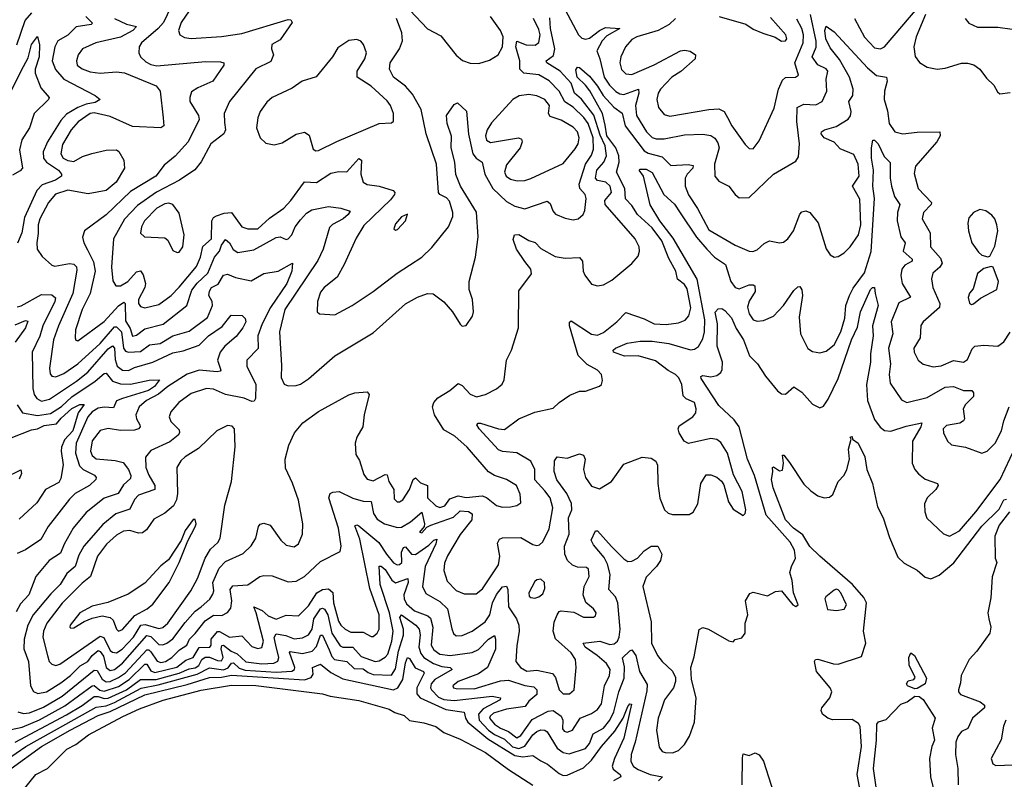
# Model space of a CAD drawing. Extents: x 1550320 to 1685906, y 509093 to 640511.
# Tile 240 of 256: x 1654057 to 1658927, y 520242 to 523999. Entities that reach past the tile are written whole.
import ezdxf

# ---------------------------------------------------------------- set-up
doc = ezdxf.new("R2010")
doc.units = 0

msp = doc.modelspace()

# ---------------------------------------------------------------- linework, layer by layer
at = {"layer": '0CON20XD'}
for points in [[(1654840.7, 524139.3), (1654767.5, 523985), (1654741.7, 523955), (1654659.1, 523885), (1654647.1, 523865), (1654645.3, 523835.3), (1654654.8, 523814.8), (1654680.5, 523790.5), (1654705, 523776.8), (1654735, 523770.5), (1654975, 523792.5), (1655050.8, 523790.8), (1655065.7, 523785.7), (1655066.2, 523775), (1655012, 523695), (1654937.6, 523662.4), (1654907.3, 523642.7), (1654897.5, 523615), (1654898, 523595), (1654941.5, 523525), (1654943.8, 523505), (1654890.8, 523395), (1654825, 523324.5), (1654770.9, 523279.1), (1654730.4, 523225), (1654605, 523150), (1654485, 523033.2), (1654378.1, 522955), (1654366.7, 522923.3), (1654373.3, 522895), (1654391.5, 522861.5), (1654421.7, 522801.7), (1654429.5, 522755), (1654405.2, 522644.8), (1654366.1, 522565), (1654333.2, 522465), (1654330.5, 522425), (1654334.6, 522414.6), (1654345, 522410.5), (1654475, 522506.6), (1654545, 522584.4), (1654571.7, 522601.7), (1654579, 522595), (1654579.6, 522509.6), (1654602.4, 522472.4), (1654615, 522433.6), (1654635, 522438.8), (1654675, 522470.4), (1654766.3, 522493.7), (1654884.1, 522585.9), (1654908, 522662), (1654935, 522696.5), (1654987.5, 522745), (1655020.9, 522825), (1655045.1, 522854.9), (1655054.4, 522884.4), (1655075, 522911.3), (1655094.7, 522895), (1655113, 522863), (1655135, 522848.4), (1655215, 522860.6), (1655325, 522921.6), (1655345, 522924.6), (1655375, 522912.5), (1655385, 522915.5), (1655403.1, 522935), (1655418.7, 522975), (1655445, 523009.6), (1655475, 523041.5), (1655501.1, 523058.9), (1655585, 523075.5), (1655645, 523066.4), (1655691.7, 523051.7), (1655682, 523035), (1655656.5, 523015), (1655603.7, 522986.3), (1655588.8, 522971.2), (1655558.1, 522865), (1655532.2, 522807.8), (1655368.1, 522565), (1655341.7, 522455), (1655351.1, 522288.9), (1655350.2, 522230.2), (1655365, 522196.2), (1655385, 522188), (1655425, 522189.2), (1655445, 522195.8), (1655485, 522223.3), (1655615, 522336.5), (1655805, 522450), (1655965, 522593.3), (1656025, 522626.7), (1656074.1, 522644.1), (1656102.5, 522642.5), (1656154.5, 522604.5), (1656197.5, 522555), (1656235, 522492.5), (1656245, 522483.3), (1656265, 522486.7), (1656296.4, 522533.6), (1656301.4, 522555), (1656295.6, 522615), (1656280, 522665), (1656280, 522705), (1656311.5, 522825), (1656324.4, 522925), (1656316.8, 523046.8), (1656236.7, 523175), (1656213.9, 523233.9), (1656209, 523295), (1656191.3, 523365), (1656192.9, 523422.9), (1656171.5, 523485), (1656167.8, 523525), (1656205, 523580), (1656222, 523588), (1656266.5, 523546.5), (1656276.6, 523433.4), (1656297.8, 523335), (1656314.2, 523314.2), (1656344.1, 523294.1), (1656357.8, 523235), (1656396.3, 523165), (1656465, 523099.5), (1656505, 523076.8), (1656555, 523063.3), (1656665, 523101.5), (1656680.7, 523090.7), (1656693.1, 523053.1), (1656706.6, 523036.6), (1656755, 523016.7), (1656795, 523009.5), (1656818.8, 523015), (1656843.6, 523036.4), (1656851.5, 523055), (1656857.9, 523115), (1656853.3, 523135), (1656827.2, 523165), (1656824.7, 523185), (1656855.4, 523284.6), (1656885, 523329.6), (1656895, 523358.8), (1656893.2, 523415), (1656868.7, 523485), (1656847.8, 523515), (1656795, 523567.1), (1656752.6, 523592.6), (1656725.1, 523645.1), (1656675, 523696.2), (1656625, 523726.1), (1656550, 523735), (1656531.2, 523755), (1656530, 523795), (1656511.2, 523865), (1656515, 523892.9), (1656561.4, 523875), (1656606.1, 523873.9), (1656625, 523887.1), (1656631, 523925), (1656625, 523950.5), (1656598, 524005)], [(1654931.4, 524095), (1654856.2, 523985), (1654841.8, 523945), (1654848.1, 523925), (1654871.4, 523911.4), (1654905, 523905.7), (1655055, 523915.8), (1655155, 523930.5), (1655385, 524000), (1655398.3, 523998.3), (1655404.3, 523985), (1655345, 523899.1), (1655304.2, 523875.8), (1655302, 523855), (1655312.1, 523825), (1655298.3, 523791.7), (1655225, 523756.7), (1655094.6, 523595), (1655068.7, 523535), (1655070.1, 523490.1), (1655074, 523455), (1655066.2, 523435), (1655002.9, 523385), (1654953.8, 523296.2), (1654923.4, 523256.6), (1654846.5, 523205), (1654733.6, 523146.4), (1654640.1, 523079.9), (1654575, 523012.8), (1654520, 522915), (1654511.2, 522775), (1654517.6, 522707.6), (1654532.5, 522682.5), (1654555, 522682), (1654591.6, 522705), (1654635, 522752.6), (1654655, 522757.6), (1654667.3, 522737.3), (1654679.8, 522695), (1654676.4, 522675), (1654644.4, 522615), (1654644.8, 522594.8), (1654655, 522580), (1654675, 522573.6), (1654745, 522590.6), (1654805.4, 522635), (1654845, 522676.5), (1654931.9, 522778.1), (1654951.9, 522825), (1654962.7, 522877.3), (1655004.8, 522915), (1655007, 523005), (1655015, 523020.3), (1655030.7, 523029.3), (1655067.5, 523042.5), (1655105, 523045.4), (1655155, 522974.3), (1655185.5, 522965.5), (1655235, 522964.6), (1655293.1, 523016.9), (1655362.7, 523067.3), (1655397.7, 523105), (1655465, 523196.8), (1655525, 523193.5), (1655595, 523239.7), (1655635, 523247.6), (1655675, 523246.2), (1655735, 523311.9), (1655747.3, 523305), (1655743.6, 523235), (1655755, 523195.5), (1655775, 523183.5), (1655835.2, 523175.2), (1655903.3, 523155), (1655912, 523145), (1655910, 523135), (1655891.2, 523108.8), (1655758.6, 522981.4), (1655721.3, 522918.7), (1655662, 522788), (1655626.4, 522725), (1655563.1, 522675), (1655545, 522651.2), (1655530, 522605), (1655528.8, 522555), (1655540, 522545), (1655615, 522538.8), (1655700.8, 522585), (1655805, 522655.4), (1655923.9, 522746.1), (1656045, 522823.8), (1656095, 522871.8), (1656177.2, 522975), (1656199.7, 523025), (1656199.6, 523045), (1656182, 523102), (1656168.4, 523118.4), (1656134.8, 523134.8), (1656128.5, 523145), (1656118.6, 523285), (1656066.8, 523435), (1656042.8, 523555), (1656000.2, 523630.2), (1655965, 523670.6), (1655905, 523715.5), (1655885.3, 523755), (1655888.9, 523785), (1655936, 523855), (1655950.6, 523895), (1655946.5, 523935), (1655921.1, 524005)], [(1656742.3, 524072.3), (1656821.2, 523925), (1656838, 523908), (1656855, 523903.3), (1656875, 523908.6), (1656924.4, 523945.6), (1656955, 523960), (1657025.8, 523955), (1656960.6, 523919.4), (1656937.6, 523895), (1656910.7, 523845), (1656925.8, 523805), (1656948.1, 523715), (1656974.7, 523674.7), (1657005, 523644.3), (1657025, 523631.7), (1657045, 523628.6), (1657117.1, 523655), (1657119.4, 523635), (1657102.6, 523575), (1657107, 523525), (1657157.4, 523445), (1657185, 523416.9), (1657205, 523410.4), (1657245, 523409.8), (1657345, 523429.2), (1657435, 523432.7), (1657475, 523425.9), (1657495, 523412.9), (1657510, 523390), (1657515.8, 523365), (1657492.9, 523285), (1657494.6, 523224.6), (1657515, 523200.8), (1657564.2, 523175), (1657595, 523134.2), (1657615, 523118.6), (1657665, 523120), (1657785, 523234.5), (1657895, 523300), (1657909.3, 523320.7), (1657914.6, 523384.6), (1657900.6, 523495), (1657901.8, 523565), (1657935, 523581.5), (1657995, 523577.8), (1658026.2, 523593.8), (1658048.9, 523645), (1658045.9, 523705), (1658053.5, 523745), (1658045.8, 523755.8), (1658005, 523775.3), (1657975.8, 523815), (1657996.9, 523863.1), (1657996.9, 523893.1), (1657968.3, 524025)], [(1658185.9, 524005), (1658235, 523912.2), (1658285, 523860.4), (1658314.6, 523854.6), (1658335, 523864.6), (1658505, 524065.7)], [(1654042.5, 523875), (1654083.5, 523995), (1654117.5, 524032.5)], [(1654384.5, 524014.5), (1654417.3, 523982.7), (1654410, 523975), (1654336.1, 523963.9), (1654295, 523922.2), (1654245, 523894.6), (1654230.4, 523865), (1654217.6, 523795), (1654233.6, 523753.6), (1654274.4, 523704.4), (1654430.4, 523625), (1654454.4, 523605), (1654430.5, 523589.5), (1654385, 523580.9), (1654344.7, 523565), (1654288, 523532), (1654259.7, 523500.3), (1654193.9, 523395), (1654172.5, 523345), (1654175.3, 523315), (1654189.7, 523295), (1654248.4, 523255), (1654262.9, 523235), (1654263.2, 523225), (1654234.2, 523205.8), (1654167.3, 523182.7), (1654140.8, 523155), (1654079.9, 523020.1), (1654067.8, 522945), (1654045.7, 522894.3)], [(1655986.3, 524046.3), (1656073.5, 523953.5), (1656139.4, 523919.4), (1656215, 523823.8), (1656247.4, 523797.4), (1656285.5, 523784.5), (1656327.2, 523782.8), (1656380.9, 523799.1), (1656423.8, 523826.2), (1656445.5, 523864.5), (1656448.4, 523915), (1656435, 523945.8), (1656384.8, 524015)], [(1657516.7, 524015), (1657647.6, 523977.6), (1657685, 523952.5), (1657732.1, 523932.1), (1657793, 523913), (1657825, 523892.9), (1657845, 523894.3), (1657850.8, 523905), (1657845.7, 523925), (1657769.8, 524009.8)], [(1658536.9, 524025), (1658491.2, 523915), (1658479.2, 523865), (1658486.6, 523816.6), (1658506.7, 523786.7), (1658545, 523764.4), (1658595, 523754.5), (1658635, 523759.6), (1658715, 523784.5), (1658744.5, 523784.5), (1658775.5, 523775.5), (1658805, 523754.2), (1658839.2, 523709.2), (1658875.7, 523675), (1658892.7, 523642.7), (1658905, 523632.9), (1658955, 523638.9)], [(1654525, 524004.3), (1654585, 523977.1), (1654634.3, 523965), (1654616.1, 523945), (1654555, 523912.6), (1654434.2, 523885), (1654367.9, 523855), (1654345.3, 523825), (1654338, 523795), (1654341.2, 523775), (1654366.1, 523756.1), (1654405, 523740.7), (1654455, 523734.5), (1654535, 523741.2), (1654575, 523736.7), (1654732.4, 523672.4), (1654751.3, 523645), (1654766.7, 523513.3), (1654770.5, 523475), (1654755, 523464.6), (1654615, 523471.4), (1654505, 523521.1), (1654425, 523538.6), (1654405, 523534.8), (1654345.4, 523494.6), (1654311.2, 523455), (1654267.8, 523382.2), (1654260.6, 523335), (1654272.2, 523315), (1654295, 523302.3), (1654325, 523297.2), (1654368.1, 523321.9), (1654412.9, 523337.1), (1654485, 523354.4), (1654535, 523355.8), (1654547.3, 523347.3), (1654572, 523305), (1654575.6, 523265), (1654533.3, 523195), (1654485, 523154), (1654395, 523137.5), (1654295, 523155.9), (1654234.6, 523135.4), (1654199.2, 523095), (1654157, 523015), (1654148.4, 522985), (1654148.9, 522941.1), (1654140.8, 522895), (1654142.5, 522865), (1654167.9, 522827.9), (1654215.5, 522785.5), (1654229.8, 522779.8), (1654303.1, 522793.1), (1654325, 522790), (1654337.2, 522777.2), (1654339.7, 522759.7), (1654320.2, 522645), (1654248.9, 522485), (1654224.8, 522415), (1654204.8, 522275.2), (1654207.3, 522247.3), (1654215, 522235.6), (1654235, 522233.4), (1654275, 522248.6), (1654345, 522296.6), (1654455, 522397.5), (1654525, 522480.8), (1654535, 522480.3), (1654560.6, 522455), (1654569.8, 522375), (1654579.7, 522359.7), (1654594.5, 522354.5), (1654655, 522357.3), (1654698.7, 522391.3), (1654751.7, 522398.3), (1654814.7, 522434.7), (1654895, 522459.2), (1654985, 522525.4), (1655011.1, 522585), (1655008.4, 522605), (1654992, 522635), (1654995, 522655.7), (1655005, 522675.3), (1655038.6, 522691.4), (1655065, 522735.4), (1655085, 522741.1), (1655125, 522724.7), (1655201.8, 522708.2), (1655265, 522743.8), (1655335.3, 522754.7), (1655405.7, 522795.7), (1655403.1, 522755), (1655378.7, 522695), (1655297.9, 522575), (1655255.7, 522495), (1655234.8, 522435), (1655237.1, 522372.9), (1655180, 522315), (1655180.9, 522285), (1655224.7, 522195), (1655223.8, 522125), (1655217.3, 522112.7), (1655205, 522110.8), (1655167.4, 522127.4), (1655075, 522144.7), (1655015, 522171.3), (1654980, 522175), (1654905, 522149.5), (1654844.4, 522105), (1654805, 522058.8), (1654795.8, 522035), (1654805, 522012), (1654845, 521971.2), (1654846.4, 521955), (1654840.5, 521945), (1654799, 521911), (1654705, 521868.8), (1654679.7, 521835), (1654680.5, 521785), (1654695, 521746.5), (1654725.5, 521695), (1654725.8, 521675), (1654645, 521646.8), (1654624.5, 521625.5), (1654601.8, 521578.2), (1654532.7, 521555), (1654467.9, 521502.1), (1654374.8, 521395.2), (1654349.8, 521350.2), (1654330.6, 521295), (1654289.6, 521260.4), (1654256.3, 521205), (1654210.6, 521159.4), (1654123.1, 521055), (1654097.6, 521005), (1654078.4, 520935), (1654077.6, 520887.6), (1654099.7, 520825), (1654110.3, 520705), (1654125, 520676.5), (1654146.5, 520666.5), (1654189.5, 520675), (1654260.8, 520719.2), (1654307.4, 520755), (1654356.4, 520803.6), (1654394.6, 520825.4), (1654415.1, 520854.9), (1654445, 520878.6), (1654455, 520874.1), (1654470.6, 520850.6), (1654485, 520794.7), (1654505, 520779.6), (1654525, 520785.2), (1654565, 520816.6), (1654685, 520953.3), (1654705, 520947.8), (1654745, 520908.7), (1654765, 520906.4), (1654785, 520914.8), (1654815, 520937), (1654875, 521017.2), (1654925, 521073), (1654954.1, 521095.9), (1654997, 521133), (1655012.5, 521157.5), (1655017.4, 521175), (1655012.6, 521215), (1655043, 521287), (1655075, 521318.9), (1655161.5, 521358.5), (1655202.4, 521397.6), (1655225.5, 521435), (1655238.3, 521491.7), (1655246.4, 521503.6), (1655265, 521509.4), (1655295, 521498.6), (1655348.2, 521425), (1655375, 521399.5), (1655415, 521391.5), (1655435, 521407.5), (1655456.4, 521455), (1655456.5, 521505), (1655435, 521622.5), (1655406.6, 521706.6), (1655371.7, 521781.7), (1655370, 521825), (1655387.8, 521895), (1655415.7, 521955), (1655456.9, 522005), (1655535, 522060.9), (1655684, 522144), (1655715, 522154.4), (1655775, 522158.8), (1655786.1, 522146.1), (1655760, 522045), (1655754.4, 521985), (1655724.5, 521935), (1655716.2, 521905), (1655719.3, 521849.3), (1655738.3, 521818.3), (1655758.9, 521748.9), (1655776.2, 521726.2), (1655805, 521717.5), (1655865, 521750), (1655875, 521748.6), (1655883.1, 521715), (1655907.2, 521675), (1655909.2, 521629.2), (1655924, 521615), (1655936, 521614), (1655951.5, 521625), (1655985, 521676.2), (1656002.8, 521725), (1656015, 521733.1), (1656039, 521709), (1656073.5, 521695), (1656074.4, 521634.4), (1656115, 521594.3), (1656135, 521585.7), (1656159.7, 521595), (1656185, 521629), (1656225, 521643.7), (1656265, 521636.7), (1656345, 521643.3), (1656365.8, 521635.8), (1656415, 521595.6), (1656445, 521588.2), (1656485, 521589.2), (1656515, 521596.5), (1656535, 521610), (1656532.5, 521652.5), (1656514, 521695), (1656465.4, 521725.4), (1656406, 521745), (1656375, 521762.5), (1656269.5, 521885), (1656209.2, 521939.2), (1656155, 521971.2), (1656107.7, 522045), (1656098.7, 522085), (1656105.4, 522105), (1656125, 522128.8), (1656185, 522164.6), (1656225, 522199.5), (1656245, 522190.5), (1656285, 522147.3), (1656316.6, 522133.4), (1656361.2, 522145), (1656415, 522173.1), (1656443.6, 522196.4), (1656452.4, 522217.6), (1656464.4, 522315), (1656489.2, 522365), (1656524.2, 522475), (1656525, 522657.5), (1656587.8, 522742.2), (1656584.4, 522765), (1656555, 522802.9), (1656514.6, 522865), (1656497.3, 522912.7), (1656504.3, 522935.7), (1656525, 522936.2), (1656575, 522907.7), (1656606.9, 522896.9), (1656635, 522868.2), (1656705, 522828.2), (1656755, 522820), (1656825, 522823.3), (1656840, 522805), (1656843.6, 522755), (1656851.9, 522735), (1656885, 522691.2), (1656915, 522682), (1656945, 522688), (1656985, 522710.6), (1657085, 522792.9), (1657115, 522830), (1657122.2, 522855), (1657120.6, 522875), (1657100.5, 522915), (1656952.3, 523085), (1656951.7, 523105), (1656983.9, 523145), (1656977.1, 523175), (1656955.7, 523195.7), (1656914, 523204), (1656904.8, 523214.8), (1656911, 523255), (1656946, 523294), (1656959, 523325), (1656953.4, 523375), (1656928.1, 523428.1), (1656896.2, 523526.2), (1656835, 523606.3), (1656800.9, 523635), (1656785, 523685.2), (1656729.7, 523745), (1656664.6, 523785), (1656660, 523795), (1656697.8, 523822.2), (1656703.4, 523855), (1656682.3, 523955), (1656679, 524009)], [(1655105.7, 521124.3), (1655098.5, 521181.5), (1655110.8, 521199.2), (1655185, 521203.1), (1655245, 521244.5), (1655265, 521250), (1655305, 521248.9), (1655385, 521218.7), (1655425, 521222.5), (1655465, 521244.6), (1655545, 521320), (1655641.9, 521368.1), (1655647.5, 521395), (1655633.1, 521485), (1655586, 521635), (1655592.5, 521655), (1655605, 521662), (1655636.2, 521665), (1655705, 521632.8), (1655755, 521618.3), (1655795.6, 521615.6), (1655807.4, 521557.4), (1655825, 521527.9), (1655861.4, 521505), (1655925, 521487.2), (1655945, 521488.9), (1655989.7, 521515), (1656045, 521563.3), (1656059.6, 521505), (1656057, 521493), (1656034.6, 521465), (1656045, 521460.6), (1656070.8, 521489.2), (1656091, 521499), (1656202, 521538), (1656235, 521570.3), (1656275.9, 521565.9), (1656295, 521555.5), (1656292.4, 521525), (1656235, 521453.5), (1656172.7, 521347.3), (1656158.3, 521311.7), (1656155.3, 521275), (1656171.5, 521221.5), (1656215.2, 521175.2), (1656255, 521159.4), (1656315, 521160), (1656345.8, 521184.2), (1656425, 521303.1), (1656431.3, 521345), (1656419.8, 521410.2), (1656429.5, 521430.5), (1656445, 521436.4), (1656535, 521438.1), (1656595, 521403.5), (1656615, 521398.6), (1656628.3, 521401.7), (1656643.8, 521416.2), (1656675, 521481.2), (1656693.8, 521585), (1656680.6, 521635), (1656655, 521668.4), (1656605, 521723.8), (1656604.8, 521775), (1656585, 521815.3), (1656515, 521857.2), (1656445, 521863.5), (1656425, 521871), (1656329.5, 521975), (1656317.5, 521995), (1656325, 522004), (1656335.7, 522004.3), (1656425, 521974.7), (1656455, 521972.7), (1656525, 522024.6), (1656605, 522058.5), (1656695, 522078), (1656725, 522106.2), (1656778.3, 522141.7), (1656825, 522161.2), (1656855, 522162), (1656925, 522186.2), (1656933.8, 522195), (1656938.8, 522215), (1656933.8, 522245), (1656914, 522265), (1656863.6, 522293.6), (1656818.5, 522338.5), (1656775.7, 522485), (1656776.4, 522503.6), (1656785, 522510), (1656885, 522443.1), (1656915, 522439.5), (1656945, 522452.7), (1657010.9, 522505), (1657055, 522551.5), (1657145, 522520.3), (1657195, 522494.7), (1657255, 522491.8), (1657315, 522500), (1657347.7, 522512.3), (1657367.1, 522535), (1657376, 522574), (1657358.2, 522668.2), (1657345, 522688.8), (1657310, 522715), (1657302.7, 522755), (1657267.5, 522817.5), (1657233.3, 522905), (1657185, 522969.6), (1657112.8, 523035), (1657085, 523079.7), (1657053.4, 523113.4), (1657049.1, 523165), (1657008.2, 523245), (1657022, 523295), (1657020.6, 523325), (1657004.9, 523365), (1656961.3, 523425), (1656952.1, 523477.9), (1656940.1, 523535), (1656876.9, 523646.9), (1656856.1, 523676.1), (1656813.7, 523715), (1656808.2, 523751.8), (1656815, 523764.3), (1656825, 523762.5), (1656875, 523719.1), (1656915, 523671.1), (1656942.8, 523625), (1656995, 523566), (1657037, 523537), (1657051.2, 523475), (1657145, 523349.8), (1657165, 523338.4), (1657235, 523320.7), (1657277.6, 523277.6), (1657362.5, 523282.5), (1657387.9, 523277.9), (1657386.4, 523265), (1657357.8, 523235), (1657348.9, 523215), (1657349.1, 523175), (1657365, 523132.7), (1657409.6, 523065), (1657465, 522960.4), (1657595, 522883.9), (1657665, 522854.2), (1657682.9, 522852.9), (1657705, 522861.5), (1657738.6, 522891.4), (1657765, 522905.7), (1657815, 522896), (1657835, 522899.2), (1657856.7, 522915), (1657884.6, 522955), (1657915, 523037.1), (1657925, 523048.1), (1657945, 523053.3), (1657965.6, 523045), (1658006.2, 522995), (1658046.3, 522866.3), (1658065, 522836), (1658085, 522824.4), (1658105, 522827.1), (1658135, 522845.6), (1658164.5, 522875), (1658205, 522934.4), (1658216.7, 522985), (1658212.1, 523112.1), (1658175.9, 523175), (1658208.3, 523225), (1658204.3, 523285), (1658181.8, 523331.8), (1658115, 523360.5), (1658085, 523392.7), (1658035.6, 523415), (1658021.2, 523435), (1658022.5, 523445), (1658037.1, 523455), (1658095, 523471.1), (1658155, 523506.5), (1658166.2, 523523.8), (1658169.7, 523545), (1658157.6, 523595), (1658177.2, 523625), (1658179.5, 523655), (1658161.7, 523715), (1658111.7, 523801.7), (1658065, 523859.7), (1658043.6, 523905), (1658039.7, 523945), (1658045, 523967.5), (1658085, 523939.5), (1658250.6, 523760.6), (1658295, 523723.3), (1658344.2, 523714.2), (1658347.5, 523695), (1658333.5, 523646.5), (1658332.2, 523605), (1658348.8, 523548.8), (1658357.7, 523485), (1658384.7, 523444.7), (1658425, 523434), (1658495, 523442.2), (1658607.5, 523445), (1658608.9, 523425), (1658593.2, 523395), (1658487.3, 523275), (1658480.9, 523239.1), (1658501.5, 523165), (1658566.9, 523095), (1658564.4, 523085), (1658527.5, 523045), (1658520, 523015), (1658560, 522945), (1658562.3, 522875), (1658610.4, 522820.4), (1658618.8, 522795), (1658607.3, 522775), (1658573.8, 522745), (1658567, 522717), (1658573.9, 522675), (1658607.1, 522595), (1658606.8, 522575), (1658525.6, 522505), (1658513.7, 522486.3), (1658510.4, 522425), (1658480, 522375), (1658481.5, 522355), (1658501.5, 522315), (1658526.1, 522296.1), (1658575, 522282.5), (1658615, 522286.8), (1658675, 522312.9), (1658725, 522305.6), (1658745, 522318.1), (1658768.6, 522371.4), (1658781.4, 522385), (1658825, 522389.2), (1658895, 522384.5), (1658924.7, 522405.3), (1658956.4, 522453.6)], [(1657300.4, 524005), (1657269.7, 523975), (1657214.7, 523945.3), (1657110, 523915), (1657085, 523900.8), (1657053.3, 523865), (1657030.3, 523815), (1657024.7, 523785), (1657032.8, 523752.8), (1657055, 523730.8), (1657085, 523727.8), (1657195, 523775.7), (1657325, 523844.7), (1657345, 523849.2), (1657373.5, 523843.5), (1657398.6, 523825), (1657398.1, 523805), (1657326.4, 523743.6), (1657282.7, 523715), (1657226.1, 523655), (1657214.7, 523635), (1657208.5, 523605), (1657216.5, 523565), (1657245, 523530.6), (1657271.8, 523521.8), (1657465.4, 523555.4), (1657515, 523557.5), (1657541.1, 523545), (1657557.8, 523515), (1657579.1, 523475), (1657645, 523381.9), (1657665, 523362.9), (1657685, 523360), (1657715, 523400), (1657788.5, 523561.5), (1657810.4, 523655), (1657829.2, 523700.8), (1657845, 523713.4), (1657894.3, 523715.7), (1657908.8, 523725), (1657890, 523785), (1657932, 523885), (1657933.7, 523925), (1657925.7, 523955), (1657901.2, 524001.2)], [(1658734, 524005), (1658751.7, 523981.7), (1658795, 523961.9), (1658895, 523962.2), (1658965, 523952.9)], [(1654010.4, 523635), (1654063.6, 523746.4), (1654099.2, 523810.8), (1654115, 523875.7), (1654145.4, 523915.4), (1654154.2, 523874.2), (1654153.7, 523815), (1654132.9, 523755), (1654133.6, 523735), (1654161.8, 523661.8), (1654202.9, 523615), (1654200, 523605), (1654128.6, 523535), (1654105.7, 523464.3), (1654067.4, 523405), (1654056.2, 523355), (1654071.2, 523265), (1654059, 523251), (1654020.4, 523229.6)], [(1655520.9, 523350.9), (1655535, 523351.4), (1655625, 523396.2), (1655834.6, 523485.4), (1655895, 523489.2), (1655905, 523497.5), (1655905.5, 523535.5), (1655890.9, 523575), (1655875, 523597.8), (1655795, 523669.6), (1655725.6, 523715), (1655725.5, 523745), (1655764.6, 523805), (1655772.3, 523835), (1655757.2, 523877.2), (1655743.3, 523893.3), (1655725, 523901.4), (1655685, 523897.1), (1655630, 523860), (1655603.3, 523815), (1655523.3, 523716.7), (1655454.7, 523695.3), (1655405, 523660), (1655305.3, 523614.7), (1655278.5, 523591.5), (1655245.4, 523545), (1655234.5, 523514.5), (1655228.5, 523465), (1655245.5, 523415.5), (1655275, 523389.2), (1655315, 523380.8), (1655355, 523390.6), (1655425, 523433.5), (1655465, 523442.9), (1655488.8, 523428.8), (1655508.7, 523358.7), (1655520.9, 523350.9)], [(1656517.7, 523202.3), (1656555, 523204.6), (1656585, 523213.1), (1656745, 523288.2), (1656805, 523360), (1656818.4, 523385), (1656824.3, 523415), (1656816.2, 523445), (1656795, 523468.1), (1656735, 523502.8), (1656679.9, 523519.9), (1656673.1, 523535), (1656677.1, 523575), (1656655, 523604.7), (1656615, 523621.9), (1656575, 523628.4), (1656527.6, 523622.4), (1656496.3, 523603.7), (1656390.7, 523489.3), (1656369.4, 523455), (1656361.2, 523425), (1656365, 523403.1), (1656385, 523392.5), (1656524.6, 523414.6), (1656538.8, 523408.8), (1656542.7, 523395), (1656531.9, 523365), (1656465, 523280.5), (1656453.9, 523245), (1656462.5, 523225), (1656485, 523209.6), (1656517.7, 523202.3)], [(1657527.3, 521717.3), (1657538.8, 521698.8), (1657562.9, 521615), (1657585, 521578), (1657635, 521546.7), (1657645, 521557.5), (1657648.1, 521575), (1657629.5, 521665), (1657587.9, 521747.9), (1657557.7, 521855), (1657525, 521908.1), (1657505, 521922.7), (1657475, 521926.9), (1657365, 521902.9), (1657344, 521914), (1657318.9, 521955), (1657314.4, 521975), (1657319.3, 521990.7), (1657385.6, 522035), (1657400.4, 522055), (1657402.9, 522075), (1657394.4, 522105), (1657353.8, 522123.8), (1657338.9, 522138.9), (1657331.3, 522195), (1657317.3, 522227.3), (1657300.9, 522245), (1657264.3, 522264.3), (1657201.1, 522311.1), (1657115, 522336.2), (1657048.8, 522335), (1656993.8, 522355), (1656992.5, 522365), (1657002.9, 522375), (1657061.3, 522398.7), (1657125, 522409.6), (1657185, 522408.7), (1657267.5, 522397.5), (1657375, 522365.8), (1657395, 522369.5), (1657415, 522382.7), (1657435, 522420.5), (1657444.5, 522455.5), (1657446, 522514), (1657407.6, 522715), (1657288.6, 522918.6), (1657223.4, 523005), (1657175, 523083.1), (1657142.7, 523225), (1657120, 523255), (1657125, 523260), (1657155, 523259.5), (1657185, 523243.6), (1657242.9, 523135), (1657295, 523086.4), (1657324.3, 523044.3), (1657404.2, 522924.2), (1657455, 522864.2), (1657494.1, 522824.1), (1657548, 522788), (1657574.2, 522704.2), (1657595, 522675.4), (1657615, 522667.5), (1657665, 522687.8), (1657685, 522688.2), (1657692.4, 522682.4), (1657694.7, 522655), (1657665, 522607.1), (1657656.9, 522576.9), (1657665, 522544), (1657685, 522514.4), (1657705, 522508.1), (1657735, 522510.6), (1657785, 522532.9), (1657834.5, 522585), (1657885, 522659.2), (1657905, 522678), (1657915, 522680), (1657925, 522662.5), (1657928.2, 522635), (1657912.3, 522527.7), (1657918.2, 522445), (1657955, 522372.5), (1657977.6, 522357.6), (1658015, 522351.5), (1658045, 522360), (1658085, 522391.8), (1658119, 522455), (1658137.3, 522522.7), (1658143.7, 522585), (1658160.8, 522635), (1658178.8, 522671.2), (1658235, 522746.7), (1658268, 522852), (1658284.2, 523114.2), (1658276.9, 523175), (1658279, 523255), (1658270.6, 523315), (1658269.3, 523365), (1658276.7, 523403.3), (1658285, 523404), (1658303.6, 523385), (1658332.9, 523322.9), (1658362.4, 523292.4), (1658361.6, 523215), (1658368.8, 523175), (1658384.2, 523125), (1658410.6, 523085), (1658398.1, 523045), (1658397, 523005), (1658415, 522925.6), (1658436.2, 522895), (1658426.1, 522855), (1658470.9, 522815), (1658470.5, 522805), (1658435.2, 522784.8), (1658419.7, 522765), (1658415.3, 522734.7), (1658422.2, 522695), (1658463.1, 522626.9), (1658405, 522599.1), (1658367.5, 522505), (1658375.9, 522445), (1658354.3, 522375), (1658363.6, 522296.4), (1658356.8, 522245), (1658361.5, 522201.5), (1658419.1, 522119.1), (1658445, 522105.5), (1658545, 522129.7), (1658635, 522181.2), (1658675, 522184.7), (1658725, 522165.3), (1658765.7, 522165), (1658775, 522153.3), (1658774.5, 522135), (1658734.3, 522095.7), (1658723.8, 522075), (1658729.5, 522025), (1658725.6, 522015), (1658707.1, 522002.9), (1658641.2, 521991.2), (1658624.4, 521975), (1658625.5, 521955), (1658645, 521914), (1658665, 521895.6), (1658735, 521884.5), (1658815, 521855.8), (1658841.2, 521865), (1658880.9, 521905), (1658912.1, 521965), (1658923.8, 522015), (1658950.3, 522085)], [(1654835, 522847.5), (1654845, 522850), (1654863.8, 522875), (1654870.8, 522935), (1654845, 523042.5), (1654814.2, 523085), (1654795, 523092.3), (1654775, 523089.2), (1654735, 523066.8), (1654674.6, 523005), (1654659.1, 522975), (1654655, 522942.5), (1654674.5, 522924.5), (1654775, 522920), (1654789.2, 522909.2), (1654815, 522857.5), (1654835, 522847.5)], [(1658845, 522826.7), (1658855, 522830), (1658880.5, 522879.5), (1658894.5, 522954.5), (1658889.5, 522985), (1658879.4, 523015), (1658865, 523032.5), (1658835, 523054), (1658805, 523061.2), (1658775, 523046.2), (1658750.9, 523019.1), (1658746.4, 522993.6), (1658750, 522955), (1658766.1, 522896.1), (1658798.7, 522848.7), (1658815, 522833.8), (1658845, 522826.7)], [(1655915, 522958.8), (1655925, 522961.4), (1655965.5, 523005), (1655975, 523036.7), (1655945, 523024.3), (1655915, 522990), (1655906.7, 522965), (1655915, 522958.8)], [(1658765, 522590), (1658775, 522593.8), (1658808.8, 522621.2), (1658890, 522665), (1658898.6, 522705), (1658872.5, 522775), (1658861.7, 522778.3), (1658825, 522768.8), (1658795, 522743.8), (1658772, 522668), (1658755, 522646.7), (1658748.6, 522625), (1658755, 522596.7), (1658765, 522590)], [(1656465, 520589.4), (1656400.4, 520569.6), (1656383, 520555), (1656381, 520545), (1656404.6, 520514.6), (1656435, 520494.4), (1656475, 520479.2), (1656515, 520447.8), (1656535, 520458.3), (1656591.7, 520538.3), (1656670.8, 520579.2), (1656695, 520581.6), (1656734.7, 520555), (1656742.4, 520535), (1656741.8, 520491.8), (1656750.4, 520480.4), (1656765, 520474.8), (1656790.4, 520485), (1656828.5, 520545), (1656885, 520567.4), (1656915, 520587.7), (1656935, 520615.8), (1656949.4, 520705), (1656973.4, 520755), (1656977.5, 520785), (1656959.2, 520815), (1656913.8, 520855), (1656854.2, 520895), (1656843.8, 520915), (1656925.5, 520925.5), (1656975, 520908.9), (1656997.1, 520912.9), (1657013.3, 520925), (1657022, 520945), (1657026.2, 520985), (1657015.1, 521115.1), (1657003.3, 521145), (1656970.6, 521180.6), (1656977.3, 521255), (1656964.1, 521305.9), (1656948.3, 521338.3), (1656895, 521401.9), (1656882.7, 521425), (1656905, 521470.6), (1656915, 521470.6), (1656983.3, 521393.3), (1657045, 521332.1), (1657065, 521320), (1657085, 521321.2), (1657113.1, 521335), (1657145, 521372.5), (1657180, 521395), (1657212.5, 521395), (1657233.3, 521355), (1657226.2, 521323.8), (1657206.7, 521295), (1657155, 521242.2), (1657138.2, 521195), (1657180.7, 521020.7), (1657181.6, 520915), (1657212.2, 520855), (1657235, 520824.3), (1657286.4, 520776.4), (1657300.6, 520745), (1657301.1, 520725), (1657290.5, 520695), (1657245.7, 520634.3), (1657231.4, 520591.4), (1657215.3, 520545), (1657206.6, 520485), (1657220.3, 520400.3), (1657235, 520378.8), (1657250, 520375), (1657285, 520372.9), (1657315.5, 520384.5), (1657345.4, 520414.6), (1657370.5, 520455), (1657394.6, 520525), (1657403.3, 520645), (1657380, 520735), (1657376.7, 520795), (1657393, 520847), (1657417, 520983), (1657435, 520992.5), (1657463.9, 520983.9), (1657565, 520926.2), (1657585, 520922.5), (1657596.4, 520933.6), (1657628.8, 520941.2), (1657645.7, 520964.3), (1657645.5, 521014.5), (1657657.8, 521055), (1657647.5, 521125), (1657668.6, 521161.4), (1657685, 521166.9), (1657755, 521150), (1657795, 521170.8), (1657825, 521174.2), (1657881.2, 521105), (1657895, 521097.5), (1657907.5, 521105), (1657883.8, 521165), (1657877.5, 521225), (1657866.6, 521265), (1657873.4, 521295), (1657894.6, 521335), (1657889.7, 521375), (1657867.9, 521415), (1657748.1, 521548.1), (1657691.5, 521745), (1657656, 521826), (1657615.2, 521985.2), (1657590.6, 522020.6), (1657515, 522091.4), (1657427.8, 522225), (1657426, 522235), (1657435, 522240), (1657475, 522233.3), (1657505, 522239.4), (1657525, 522254.2), (1657531.2, 522268.8), (1657533.2, 522305), (1657506.2, 522383.8), (1657508.9, 522495), (1657497.1, 522552.9), (1657510.9, 522569.1), (1657530, 522570), (1657545, 522561.5), (1657577.8, 522525), (1657601, 522471), (1657636, 522415), (1657666.4, 522336.4), (1657706.2, 522296.2), (1657745, 522236.2), (1657805, 522163.3), (1657825, 522149.2), (1657845, 522146.2), (1657885, 522184), (1657925, 522156.9), (1657978.3, 522098.3), (1658015, 522079.4), (1658031.7, 522088.3), (1658055, 522122.2), (1658105, 522224.4), (1658171.3, 522415), (1658201, 522479), (1658216.2, 522555), (1658265, 522664.3), (1658275, 522675.4), (1658285.4, 522675.4), (1658287.3, 522645), (1658303.6, 522585), (1658275.3, 522485.3), (1658277.8, 522435), (1658264.3, 522345.7), (1658265.2, 522304.8), (1658245.5, 522195), (1658250.9, 522115), (1658285, 522021.4), (1658313.1, 521983.1), (1658335, 521966.5), (1658365, 521963.2), (1658441.6, 521988.4), (1658518.8, 522005), (1658514.6, 521985), (1658473, 521915), (1658471.1, 521805), (1658484.4, 521775), (1658502.9, 521752.9), (1658535, 521727.1), (1658596.7, 521705), (1658600, 521695), (1658588.6, 521675), (1658544.5, 521635), (1658531.9, 521605), (1658532.9, 521565), (1658544.3, 521534.3), (1658625.4, 521455.4), (1658655, 521443.8), (1658705, 521470.7), (1658785.8, 521565), (1658906.9, 521725), (1659004.5, 521935.5)], [(1654045, 522579.7), (1654064.6, 522584.6), (1654165, 522640.4), (1654215, 522638.9), (1654233.1, 522623.1), (1654231.2, 522605), (1654171, 522485), (1654156.1, 522433.9), (1654119.2, 522355), (1654121.5, 522175), (1654128.9, 522145), (1654141.8, 522125), (1654165, 522111.8), (1654205, 522121.9), (1654338.1, 522211.9), (1654393, 522255), (1654495, 522370.7), (1654515, 522385.7), (1654525.1, 522375.1), (1654528.4, 522318.4), (1654538.9, 522285), (1654565, 522265.2), (1654595.4, 522264.6), (1654625, 522278.9), (1654715.1, 522304.9), (1654815, 522351), (1654865, 522361), (1654945, 522389.6), (1654990.5, 522435), (1655058.5, 522481.5), (1655102.4, 522537.6), (1655156.7, 522536.7), (1655171.6, 522521.6), (1655174.6, 522505), (1655160.3, 522475), (1655127.8, 522432.2), (1655072.2, 522385), (1655048, 522355), (1655034.7, 522314.7), (1655051.9, 522265), (1655048.7, 522261.3), (1655033.2, 522256.8), (1654945, 522265.8), (1654885, 522245.6), (1654789.4, 522185), (1654743.2, 522146.8), (1654683.5, 522115), (1654647.6, 522085), (1654631.4, 522045), (1654634.8, 522025), (1654651.4, 521995), (1654652.8, 521985), (1654644.8, 521975.2), (1654625, 521968.1), (1654555, 521966.9), (1654495, 521976.8), (1654455, 521967.7), (1654415, 521915.6), (1654407, 521865), (1654415, 521842.9), (1654435, 521827.5), (1654529.4, 521819.4), (1654569, 521809), (1654594.8, 521774.8), (1654606.7, 521745), (1654605, 521730), (1654570.8, 521699.2), (1654543.9, 521656.1), (1654475, 521632.4), (1654385, 521561.5), (1654321.6, 521485), (1654276.4, 521405), (1654258.9, 521361.1), (1654202.1, 521325), (1654137.3, 521245), (1654102.4, 521155), (1654060.5, 521109.5), (1654040, 521070)], [(1654035, 522490.2), (1654085, 522510.8), (1654097.8, 522507.8), (1654085.1, 522474.9), (1654033.8, 522405)], [(1654043.7, 522093.7), (1654070.9, 522055), (1654145, 522040.8), (1654208.5, 522051.5), (1654263.8, 522086.2), (1654315, 522134.6), (1654429.5, 522210.5), (1654475, 522249.3), (1654485, 522250.4), (1654515, 522211.5), (1654555, 522197.7), (1654605, 522197), (1654696.7, 522216.7), (1654747.8, 522217.8), (1654723.3, 522185), (1654694.7, 522165), (1654564.8, 522124.8), (1654536.1, 522113.9), (1654520.4, 522079.6), (1654475, 522083.3), (1654445, 522077.2), (1654415, 522059.6), (1654394.5, 522035), (1654335.5, 521905), (1654332.2, 521855), (1654352.5, 521792.5), (1654371.5, 521775), (1654426.8, 521746.8), (1654435.5, 521735), (1654433.5, 521725), (1654401.3, 521695), (1654331.8, 521655), (1654303.1, 521626.9), (1654198.3, 521491.7), (1654161.9, 521428.1), (1654085, 521376.9), (1654045, 521358.8)], [(1654015, 521931.1), (1654115, 521971), (1654145, 521975.2), (1654178, 521992), (1654239.1, 522000.9), (1654261.4, 522028.6), (1654315, 522075.7), (1654355, 522096.1), (1654375.7, 522095.7), (1654346.2, 522055), (1654319.7, 521965), (1654278.6, 521921.4), (1654263.7, 521885), (1654261.3, 521865), (1654272.2, 521797.8), (1654260.4, 521729.6), (1654249.9, 521710.1), (1654183.9, 521676.1), (1654141, 521609), (1654055, 521529.1)], [(1654235, 520805.4), (1654255, 520811.2), (1654455, 520950.3), (1654473.7, 520943.7), (1654505, 520879.8), (1654515, 520870.9), (1654535, 520867.4), (1654564.2, 520885.8), (1654619.8, 520945), (1654656, 521004), (1654677.2, 521007.2), (1654745, 520987.8), (1654765, 520992.9), (1654788.8, 521015), (1654903.4, 521175), (1654935.8, 521235), (1654974.2, 521335.8), (1655000.5, 521379.5), (1655036.5, 521413.5), (1655048.9, 521435), (1655072.1, 521597.9), (1655103.8, 521715), (1655122.8, 521887.2), (1655120, 521975), (1655107.9, 521987.9), (1655085, 521992.5), (1655032, 521965), (1654941.4, 521878.6), (1654875, 521836.7), (1654853.4, 521816.6), (1654834.6, 521785), (1654838.1, 521655), (1654832.5, 521625), (1654818.3, 521595), (1654775, 521557.8), (1654720.8, 521529.2), (1654683.8, 521476.2), (1654665, 521460.4), (1654645, 521458.9), (1654601.9, 521471.9), (1654570.8, 521469.2), (1654535, 521449.1), (1654485.9, 521405), (1654442.1, 521345), (1654406.7, 521245), (1654365, 521211.6), (1654266.9, 521113.1), (1654191.3, 521015), (1654174.8, 520975), (1654170.8, 520945), (1654194, 520854), (1654203.1, 520825), (1654215, 520811.5), (1654235, 520805.4)], [(1658210.9, 520205), (1658198.7, 520265), (1658220.5, 520405), (1658213.1, 520503.1), (1658205, 520518.2), (1658175, 520537.9), (1658076.8, 520536.8), (1658054.2, 520545), (1658028, 520565), (1658021.7, 520581.7), (1658024.4, 520595), (1658063.6, 520645), (1658073.5, 520675), (1658065.6, 520695), (1657997.1, 520775), (1657988.8, 520825), (1657992.5, 520835), (1658004, 520836), (1658082.7, 520812.7), (1658105, 520812.3), (1658220.3, 520849.7), (1658242.3, 520915), (1658230.5, 520975), (1658245.2, 521115), (1658231.7, 521141.7), (1658175.7, 521205.7), (1658014.9, 521344.9), (1657965, 521393.3), (1657930.4, 521450.4), (1657884.1, 521485), (1657844.6, 521525), (1657783.1, 521683.1), (1657775.7, 521725), (1657782.5, 521762.5), (1657780, 521785), (1657785, 521787.5), (1657815, 521767.5), (1657829.3, 521770.7), (1657834, 521805), (1657830, 521845), (1657836, 521845), (1657865, 521809.2), (1657935, 521702.5), (1657969.1, 521669.1), (1658005, 521644.2), (1658035, 521634.2), (1658062.7, 521637.3), (1658078.7, 521651.3), (1658104.3, 521715.7), (1658134.1, 521745.9), (1658148, 521775), (1658160.8, 521825), (1658156, 521875), (1658170, 521925), (1658164.3, 521935), (1658175, 521937.5), (1658176.7, 521925), (1658204.5, 521904.5), (1658237.4, 521837.4), (1658246.8, 521775), (1658275.4, 521705), (1658299.5, 521590.5), (1658328.2, 521535), (1658358.3, 521438.3), (1658400.8, 521340.8), (1658431.7, 521311.7), (1658496.3, 521276.3), (1658535, 521241.4), (1658563.5, 521233.5), (1658605, 521251.5), (1658676.6, 521313.4), (1658815, 521493.6), (1658901.9, 521578.1), (1658925, 521623.8), (1658937.8, 521627.8)], [(1654015, 520488.4), (1654069.5, 520500.5), (1654155, 520535.9), (1654280.4, 520605), (1654415, 520704.1), (1654425, 520705.7), (1654453.4, 520683.4), (1654475, 520678.1), (1654545, 520701.5), (1654598.1, 520735), (1654675, 520810.7), (1654685, 520812.2), (1654705, 520778), (1654725, 520769.8), (1654833.2, 520796.8), (1654878.9, 520831.1), (1654915, 520844.3), (1654945, 520893.3), (1654998, 520895), (1655003.5, 520905), (1655003.7, 520935), (1655035, 520972.5), (1655045, 520972.4), (1655095, 520945.2), (1655155, 520952.1), (1655205, 520899.2), (1655235, 520888.9), (1655255, 520893.5), (1655261.9, 520925), (1655226, 521065), (1655215, 521095.6), (1655256.8, 521076.8), (1655285, 521050.7), (1655325, 521034.6), (1655375, 521054), (1655435, 521050), (1655485, 521099.3), (1655526.4, 521163.6), (1655555, 521180.9), (1655585, 521183.8), (1655605.2, 521165.2), (1655608.2, 521115), (1655633.8, 521025), (1655645.3, 521005), (1655666.2, 520985), (1655695, 520969.3), (1655755, 520970.2), (1655795, 520948.1), (1655805, 520948.1), (1655825, 520964.4), (1655835.2, 520984.8), (1655834.8, 521055), (1655787.9, 521185), (1655739.9, 521429.9), (1655714.7, 521495.3), (1655725, 521501.2), (1655735, 521495.8), (1655832.5, 521412.5), (1655871, 521355), (1655905, 521313.3), (1655923.2, 521303.2), (1655935, 521303.8), (1655946.2, 521315), (1655946, 521365), (1655955, 521389.2), (1655965, 521392.5), (1655994.9, 521354.9), (1656015, 521353.9), (1656080.6, 521399.4), (1656105, 521424.5), (1656119.4, 521429.4), (1656115, 521407.1), (1656062.5, 521295), (1656048.4, 521195), (1656065, 521160.9), (1656135, 521121.9), (1656173.5, 521085), (1656195, 520986.2), (1656202.8, 520962.8), (1656215, 520950.9), (1656245, 520952.5), (1656294.4, 520975), (1656359.1, 521020.9), (1656381.8, 521055), (1656395.6, 521115), (1656415, 521155.4), (1656445, 521193.6), (1656465, 521197.1), (1656471.2, 521181.2), (1656474.1, 521095), (1656513.5, 521035), (1656525.9, 521005), (1656526.8, 520975), (1656515, 520902.5), (1656510.8, 520825), (1656534.5, 520795), (1656565, 520776.1), (1656615, 520782.1), (1656691.9, 520765), (1656707.7, 520745), (1656724.7, 520684.7), (1656745, 520664.5), (1656776.7, 520665), (1656798.9, 520685), (1656809.5, 520795), (1656805.4, 520835), (1656785, 520866.8), (1656706.2, 520936.2), (1656695.7, 520975), (1656701, 521019), (1656715, 521056), (1656725, 521072), (1656735, 521076), (1656798.3, 521068.3), (1656845, 521044.5), (1656895, 521044), (1656905, 521050), (1656907.5, 521065), (1656895.6, 521085), (1656856.4, 521116.4), (1656844.5, 521154.5), (1656848.5, 521195), (1656873.5, 521245), (1656870.9, 521280.9), (1656859.8, 521289.8), (1656815, 521291.5), (1656791.2, 521301.2), (1656766.8, 521325), (1656752.4, 521355), (1656751.9, 521395), (1656774.8, 521455), (1656771.3, 521535), (1656787.1, 521575), (1656786.1, 521606.1), (1656763.3, 521655), (1656713.6, 521723.6), (1656699.8, 521765), (1656702.4, 521817.6), (1656715, 521836.7), (1656765, 521830), (1656825, 521851.5), (1656845.4, 521845.4), (1656853.6, 521825), (1656846.2, 521775), (1656855, 521734.4), (1656885, 521692.7), (1656925, 521678.2), (1656984.5, 521715.5), (1657045, 521800), (1657135, 521835.6), (1657179.8, 521829.8), (1657202.5, 521815), (1657211.9, 521795), (1657212.5, 521705), (1657222.8, 521632.8), (1657246.7, 521575), (1657265, 521557.8), (1657285, 521552.5), (1657367.5, 521552.5), (1657387.3, 521562.7), (1657411.4, 521605), (1657426, 521705), (1657451.7, 521748.3), (1657475, 521748.8), (1657505.7, 521735.7), (1657527.3, 521717.3)], [(1653975, 521729.2), (1654062.5, 521772.5), (1654066.5, 521755), (1654055, 521726.2)], [(1658953.1, 521565), (1658901.7, 521498.3), (1658880.4, 521445), (1658881.8, 521335), (1658890, 521315), (1658866.3, 521243.7), (1658860.8, 521139.2), (1658845.5, 521065.5), (1658849.5, 521035), (1658860, 520995), (1658855.6, 520965), (1658790.8, 520875), (1658753.8, 520835), (1658713.1, 520755), (1658710.4, 520719.6), (1658699.6, 520685), (1658699.5, 520675), (1658710.8, 520660.8), (1658806.7, 520625), (1658828.1, 520608.1), (1658828.6, 520595), (1658770, 520545), (1658746.2, 520493.8), (1658715, 520478.1), (1658696.2, 520453.8), (1658686.4, 520425), (1658684.6, 520365), (1658697.3, 520295), (1658698.2, 520215)], [(1654545, 520974.6), (1654565, 520982.9), (1654627, 521053), (1654686.9, 521085), (1654715, 521108.1), (1654795.5, 521215), (1654845.6, 521315), (1654888.3, 521421.7), (1654925, 521490), (1654930, 521505), (1654925, 521527.5), (1654915, 521526.7), (1654875, 521472.5), (1654856.1, 521423.9), (1654793.1, 521326.9), (1654755, 521298), (1654675, 521212), (1654593, 521157), (1654493.4, 521116.6), (1654415, 521099.2), (1654354.2, 521065), (1654306.2, 521005), (1654304.2, 520994.2), (1654310, 520990), (1654325, 520992), (1654375, 521022.9), (1654415, 521039.4), (1654465, 521050.5), (1654505, 521041.8), (1654519, 521029), (1654535, 520984.4), (1654545, 520974.6)], [(1654033.9, 520426.1), (1654288.5, 520561.5), (1654365, 520606.4), (1654425, 520650.9), (1654445, 520651.2), (1654475, 520641.1), (1654495, 520644), (1654585.2, 520685), (1654655, 520736.2), (1654732.5, 520735), (1654845, 520766.5), (1654895, 520788.9), (1654925, 520793.7), (1654943.4, 520805), (1654957.7, 520835), (1654973.6, 520846.4), (1654995, 520845.9), (1655035, 520829.6), (1655055, 520828.5), (1655063.8, 520845), (1655052.7, 520887.3), (1655056.9, 520903.1), (1655065, 520904.8), (1655102, 520875), (1655131.9, 520861.9), (1655175, 520823.8), (1655255, 520813.2), (1655313.1, 520816.9), (1655334.4, 520825.6), (1655339.1, 520845), (1655323.8, 520905), (1655316.1, 520943.9), (1655325, 520960.9), (1655372.6, 520952.6), (1655415, 520936.7), (1655455, 520942.4), (1655485, 520956.7), (1655503.3, 520985), (1655511, 521035), (1655544.9, 521085.1), (1655555, 521088.5), (1655565, 521083), (1655580.4, 521055), (1655600.1, 520965), (1655642.2, 520902.2), (1655655.2, 520895.2), (1655704.8, 520894.8), (1655745, 520850), (1655815, 520825.2), (1655835, 520827.5), (1655865, 520845.9), (1655878.3, 520861.7), (1655898.1, 520925), (1655904.8, 520975.2), (1655886.2, 521065), (1655840.2, 521205), (1655834.1, 521295.9), (1655845, 521296.3), (1655865, 521280.2), (1655897.5, 521227.5), (1655915, 521213.6), (1655976.1, 521235), (1655977.6, 521215), (1655957.3, 521155), (1655958.8, 521135), (1655970.2, 521110.2), (1656010, 521075), (1656075, 521051.3), (1656089.3, 521039.3), (1656099.6, 520995), (1656091.5, 520905), (1656105, 520881.9), (1656135, 520861), (1656185.2, 520855.2), (1656295, 520869.5), (1656325.5, 520884.5), (1656375, 520935.9), (1656405, 520954), (1656410.9, 520935), (1656409.5, 520885), (1656370, 520795), (1656326.9, 520763.1), (1656225.6, 520725), (1656199.4, 520705), (1656202.5, 520695), (1656215, 520691.9), (1656305, 520690.2), (1656435, 520728.7), (1656475, 520732.4), (1656555, 520705.8), (1656599.6, 520699.6), (1656613.8, 520685), (1656615, 520660.8), (1656575, 520628.4), (1656557.5, 520602.5), (1656465, 520589.4)], [(1656605, 521137.9), (1656625, 521143.8), (1656645, 521159.5), (1656654.2, 521185), (1656652.3, 521215), (1656635, 521232.5), (1656615, 521228.9), (1656605, 521220.6), (1656574.5, 521165), (1656577.3, 521147.3), (1656585, 521140.5), (1656605, 521137.9)], [(1658097.5, 521077.5), (1658135, 521082.9), (1658146.9, 521105), (1658118.8, 521165), (1658105, 521179.3), (1658095, 521182.8), (1658085, 521177.5), (1658043.3, 521145), (1658038.6, 521135), (1658052, 521082), (1658097.5, 521077.5)], [(1654046.9, 520575), (1654075, 520567), (1654105, 520571), (1654175, 520599.1), (1654266.2, 520653.8), (1654425, 520781.2), (1654440, 520780), (1654465, 520736.6), (1654483.9, 520723.9), (1654505, 520725.8), (1654545.2, 520744.8), (1654580.8, 520769.2), (1654685, 520882.1), (1654695, 520882.8), (1654705, 520872.9), (1654736.5, 520826.5), (1654755, 520819.8), (1654777.3, 520825), (1654809.1, 520845), (1654846.9, 520883.1), (1654883.4, 520905), (1654896.1, 520935), (1654925, 520962.8), (1654973.5, 521026.5), (1655015, 521054.4), (1655057.4, 521052.6), (1655085, 521066.4), (1655101.3, 521088.7), (1655105.7, 521124.3)], [(1655587.7, 520882.3), (1655600, 520850), (1655613.8, 520833.8), (1655675, 520825.2), (1655710.4, 520790.4), (1655755, 520788.5), (1655779.9, 520769.9), (1655805, 520760.9), (1655895, 520756.4), (1655915, 520788.2), (1655930.7, 520875), (1655955.1, 520955.1), (1655955.1, 520985.1), (1655937.1, 521042.9), (1655945, 521055.3), (1656016.7, 521005), (1656032.4, 520985), (1656036.8, 520956.8), (1656031.3, 520895), (1656040.6, 520865), (1656055.1, 520845.1), (1656104, 520814), (1656145, 520800.1), (1656185.8, 520795), (1656196.5, 520785), (1656110.3, 520735), (1656091.7, 520715), (1656088.6, 520695), (1656093.2, 520685), (1656128.4, 520648.4), (1656155, 520636.2), (1656205, 520631.2), (1656393.6, 520653.6), (1656435, 520645.5), (1656433.3, 520635), (1656349.9, 520590.1), (1656325.7, 520565), (1656328.6, 520535), (1656375, 520484.6), (1656405, 520463.6), (1656455, 520440.8), (1656495, 520403.4), (1656525, 520395.1), (1656555, 520406.1), (1656595, 520461.3), (1656615, 520478.5), (1656635, 520487), (1656654, 520485), (1656666.2, 520476.2), (1656715, 520396.7), (1656745, 520375.3), (1656775, 520368.2), (1656855.4, 520395), (1656875, 520419.1), (1656893.5, 520466.5), (1656943.6, 520495), (1656976.1, 520535), (1656995, 520576.2), (1657020.8, 520675), (1657047, 520743), (1657048.7, 520798.7), (1657037.8, 520842.2), (1657075, 520877.1), (1657085, 520882.5), (1657105, 520853.6), (1657121.6, 520775), (1657160.6, 520710.6), (1657159.4, 520679.4), (1657100.7, 520425), (1657081.7, 520365), (1657079.4, 520329.4), (1657092, 520305), (1657115, 520290), (1657175, 520265.8), (1657236.5, 520255), (1657216.2, 520235)], [(1653895, 520272.8), (1654086.8, 520405), (1654284.5, 520515.5), (1654435, 520599.3), (1654485, 520605.8), (1654525, 520621.3), (1654657.7, 520692.3), (1654741, 520709), (1654935, 520762.7), (1654995, 520794), (1655065, 520782.8), (1655087.3, 520792.7), (1655105, 520815.8), (1655115, 520818.8), (1655142.4, 520792.4), (1655172.2, 520782.2), (1655325, 520772.2), (1655403.1, 520776.9), (1655416.7, 520785), (1655418.4, 520795), (1655390.7, 520869.3), (1655395.4, 520874.6), (1655456.2, 520863.8), (1655503.6, 520876.4), (1655525, 520898.8), (1655545, 520955.6), (1655555, 520955.6), (1655587.7, 520882.3)], [(1658485, 520689.4), (1658447.5, 520705), (1658442.5, 520715), (1658451.2, 520728.8), (1658480, 520735), (1658486.7, 520745), (1658456.6, 520806.6), (1658454.3, 520845), (1658465, 520867.5), (1658482.5, 520855), (1658542.1, 520742.1), (1658535.6, 520714.4), (1658495, 520691.1), (1658485, 520689.4)], [(1654015, 520296.2), (1654164, 520405), (1654307, 520485), (1654445, 520558.1), (1654505, 520578.2), (1654675, 520660.6), (1654885, 520710.4), (1654995, 520744.9), (1655055, 520747.2), (1655105, 520756.7), (1655465, 520734.7), (1655498.8, 520745), (1655508.6, 520761.4), (1655504.6, 520795), (1655545, 520811.6), (1655595, 520770), (1655655, 520738.6), (1655905.6, 520684.4), (1655927.7, 520695), (1655951.6, 520735), (1655965, 520818.1), (1655975, 520844.2), (1655985, 520840), (1656013.4, 520793.4), (1656053.6, 520775), (1656056.7, 520766.7), (1656021, 520695), (1656021.2, 520665), (1656037, 520645), (1656165, 520587), (1656254.7, 520574.7), (1656261.2, 520545), (1656272.7, 520525), (1656372, 520442), (1656505, 520360.5), (1656545, 520352.4), (1656595, 520360), (1656635, 520333.3), (1656667.3, 520317.3), (1656725, 520270.2), (1656745, 520260.6), (1656765, 520261.7), (1656845, 520298.8), (1656885, 520336.3), (1656934.9, 520405.1), (1657000.6, 520479.4), (1657041.3, 520545), (1657065, 520602.5), (1657075, 520615.8), (1657083.3, 520613.3), (1657045.1, 520444.9), (1656998.8, 520345), (1656987.5, 520307.5), (1656991.7, 520291.7), (1657026, 520265), (1657030, 520255), (1656993.4, 520235)], [(1654040, 520145), (1654137.3, 520265), (1654194.4, 520295), (1654289.7, 520390.3), (1654335, 520414.2), (1654397.5, 520462.5), (1654566.9, 520553.1), (1654648.7, 520591.3), (1654766.2, 520633.8), (1654955, 520682.4), (1655105, 520707.5), (1655224.8, 520705.2), (1655555, 520665.3), (1655593.1, 520653.1), (1655735, 520632), (1655885, 520588.8), (1655912.1, 520572.1), (1655957.8, 520557.8), (1655985, 520532.9), (1656055, 520522), (1656115, 520502.5), (1656155, 520472.9), (1656235, 520440.8), (1656361.2, 520375), (1656475, 520290), (1656595, 520212.9)], [(1658292.4, 520202.4), (1658279.1, 520295), (1658294.7, 520435), (1658296.7, 520515), (1658305, 520526.2), (1658342.3, 520537.7), (1658415, 520613.3), (1658445.5, 520624.5), (1658485, 520654), (1658505, 520652.2), (1658526.2, 520636.2), (1658584.7, 520545), (1658569.5, 520495), (1658581.6, 520435), (1658567.5, 520405), (1658557.3, 520345), (1658562, 520255), (1658576.1, 520193.9)], [(1658933.8, 520535), (1658922.5, 520505), (1658912, 520438), (1658862.5, 520345), (1658869.3, 520319.3), (1658885, 520310), (1659015, 520314.8)], [(1657629.5, 520215), (1657631.2, 520348.8), (1657635, 520367.5), (1657665, 520360), (1657695, 520372.5), (1657715, 520363.3), (1657735, 520332.5), (1657811.5, 520095)]]:
    msp.add_lwpolyline(points, dxfattribs=at)

doc.saveas('drawing.dxf')
